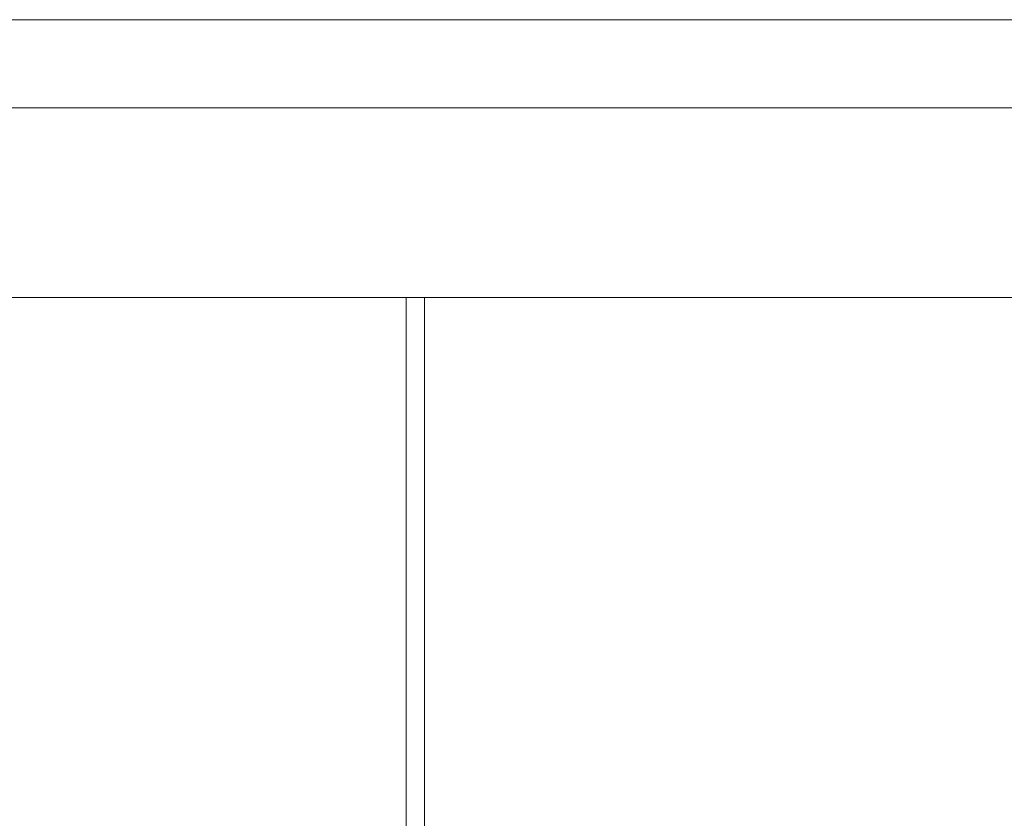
# Model space of a CAD drawing. Header units: millimetres. Extents: x 10050 to 25386, y -10594 to -3144.
# Tile 26 of 29: x 18514 to 20128, y -4453 to -3144. Entities that reach past the tile are written whole.
import ezdxf

# ---------------------------------------------------------------- set-up
doc = ezdxf.new("R2010")
doc.units = ezdxf.units.MM
doc.linetypes.add('JIS_02_1.2', pattern=[0.25, 0.125, -0.125])
doc.layers.add('DI-Pontilhado', color=7, linetype='Continuous', lineweight=20)
doc.layers.add('EL-Condutos', color=4, linetype='Continuous', lineweight=30)
doc.layers.add('Linha & Trama.2D', color=7, linetype='Continuous')

msp = doc.modelspace()

# ---------------------------------------------------------------- linework, layer by layer
at = {"layer": 'DI-Pontilhado'}
for p, q in [((14131.06, -3598.89), (20691.06, -3598.89)), ((14531.06, -3598.89), (21091.06, -3598.89))]:
    msp.add_line(p, q, dxfattribs=at)
msp.add_lwpolyline([(14161.06, -6885.3), (17621.06, -6885.3), (18531.06, -6885.3), (18531.06, -4935.3), (21536.94, -4935.3), (21536.94, -3598.89), (17621.06, -3598.89), (14161.06, -3598.89)], close=True, dxfattribs=at)
for points in [[(19176.94, -3598.89), (19146.94, -3598.89)], [(19146.94, -3598.89), (19146.94, -4659.85)], [(19176.94, -4659.85), (19176.94, -3598.89)]]:
    msp.add_lwpolyline(points, dxfattribs=at)
at = {"layer": 'EL-Condutos', "linetype": 'JIS_02_1.2'}
for points in [[(19040.53, -7370.08), (19288.36, -7118.3), (19515.84, -6879.33), (19723.92, -6652.75), (19913.58, -6438.12), (20085.76, -6235.02), (20241.43, -6043.01), (20381.55, -5861.67), (20507.08, -5690.57), (20618.97, -5529.28), (20718.19, -5377.38), (20805.7, -5234.42), (20882.46, -5099.99), (20949.42, -4973.66), (21007.55, -4855), (21057.81, -4743.57), (21101.15, -4638.95), (21138.54, -4540.72), (21170.94, -4448.43), (21199.31, -4361.67), (21224.6, -4280.01), (21247.78, -4203.01), (21269.8, -4130.25), (21291.64, -4061.3), (21314.23, -3995.72), (21338.56, -3933.1), (21365.57, -3873.01), (21396.23, -3815), (21431.49, -3758.66), (21472.32, -3703.56), (21519.67, -3649.27)], [(19587.39, -4949.69), (19677.97, -5015.11), (19763.72, -5066.24), (19844.96, -5106.16), (19922.02, -5135.34), (19995.22, -5154.25), (20064.88, -5163.36), (20131.33, -5163.12), (20194.9, -5154), (20255.9, -5136.47), (20314.67, -5111), (20371.52, -5078.04), (20426.79, -5038.06), (20480.79, -4991.53), (20533.85, -4938.91), (20586.3, -4880.67), (20638.46, -4817.28), (20690.65, -4749.19), (20743.2, -4676.87), (20796.44, -4600.8), (20850.68, -4521.42), (20906.25, -4439.22), (20963.48, -4354.64), (21022.68, -4268.17), (21084.2, -4180.26), (21148.34, -4091.38), (21215.44, -4001.99), (21285.81, -3912.56), (21359.79, -3823.55), (21437.69, -3735.43), (21519.85, -3648.67)]]:
    msp.add_spline(points, degree=3, dxfattribs=at)
at = {"layer": 'Linha & Trama.2D', "color": 7, "linetype": 'Continuous', "lineweight": 0}
for p, q in [((25386.47, -3143.83), (10050.29, -3143.83)), ((25386.47, -3143.83), (10050.29, -3143.83)), ((10454.29, -3288.32), (25225.47, -3288.32))]:
    msp.add_line(p, q, dxfattribs=at)

doc.saveas('drawing.dxf')
